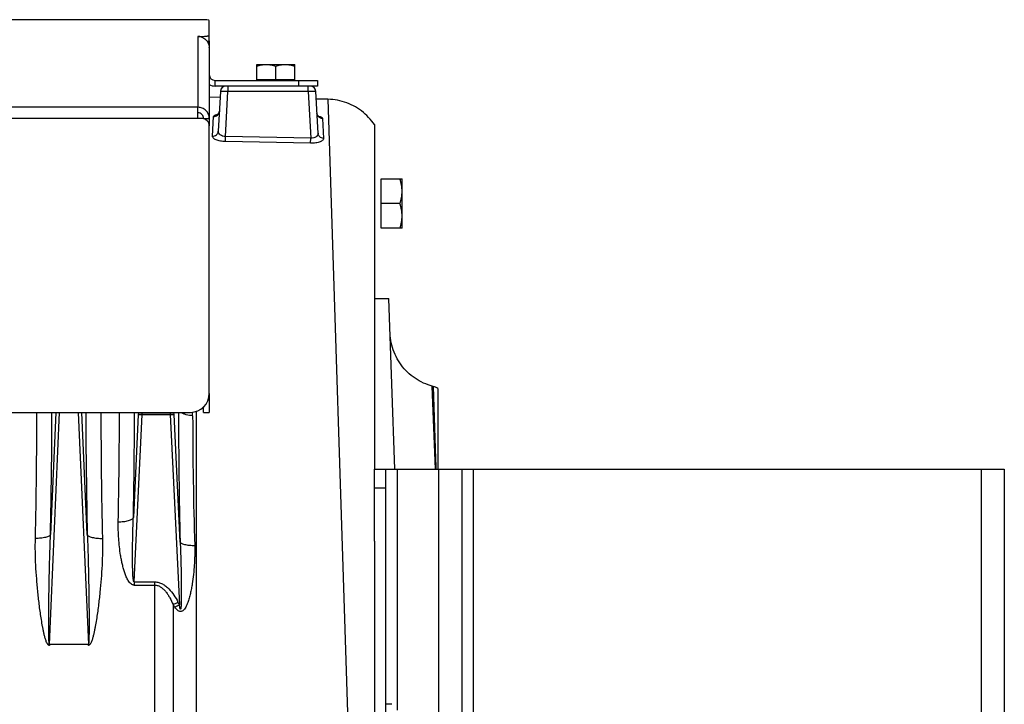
# Model space of a CAD drawing. Extents: x -1622 to 1181, y 8 to 1633.
# Tile 80 of 80: x 853 to 1112, y 838 to 1019. Entities that reach past the tile are written whole.
import ezdxf

# ---------------------------------------------------------------- set-up
doc = ezdxf.new("R2010")
doc.units = 0
doc.header["$LTSCALE"] = 65.395
doc.layers.get('0').update_dxf_attribs({"linetype": 'CONTINUOUS'})
doc.layers.add('3_ALL_AXES', color=7, linetype='CONTINUOUS')

msp = doc.modelspace()

# ---------------------------------------------------------------- linework, layer by layer
at = {"color": 3, "linetype": 'CONTINUOUS'}
for p, q in [((900.84, 1018.76), (835.84, 1018.76)), ((902.84, 1014.7), (902.84, 1018.45)), ((899.84, 1014.35), (900.84, 1014.35)), ((902.84, 1013.22), (902.84, 990.77)), ((904.34, 1002.76), (931.34, 1002.76)), ((899.84, 992.71), (899.84, 995.66)), ((900.84, 992.71), (899.84, 992.71)), ((902.84, 920.23), (902.84, 990.71)), ((902.84, 920.22), (902.84, 915.22)), ((702.84, 915.23), (897.84, 915.23))]:
    msp.add_line(p, q, dxfattribs=at)
at = {"color": 9, "linetype": 'CONTINUOUS'}
for p, q in [((902.18, 1018.71), (835.84, 1018.71)), ((899.84, 1014.35), (899.84, 995.66)), ((900.84, 1014.16), (900.84, 1014.35)), ((904.34, 1001.26), (904.34, 1002.76)), ((926.34, 1002.76), (926.34, 1001.26)), ((907.14, 987.97), (907.76, 999.81)), ((907.76, 1001.26), (907.76, 999.81)), ((928.92, 999.81), (907.76, 999.81)), ((928.92, 999.81), (928.92, 1001.26)), ((928.92, 999.81), (929.56, 987.54)), ((934.11, 997.78), (939.26, 836.1)), ((899.84, 995.66), (700.84, 995.66)), ((899.84, 992.71), (700.84, 992.71)), ((907.11, 986.62), (907.14, 987.97)), ((929.56, 987.54), (907.14, 987.97)), ((929.53, 986.2), (929.56, 987.54)), ((962.48, 900.26), (961.6, 922.13)), ((961.61, 921.99), (961.6, 922.13)), ((961.84, 922.07), (961.84, 922.03)), ((961.84, 922.07), (962.56, 900.26)), ((860.71, 854.06), (863.39, 915.23)), ((862.4, 915.23), (860.99, 883.03)), ((868.28, 915.23), (870.97, 854.06)), ((870.69, 883.03), (869.28, 915.23)), ((884.12, 914.65), (882.83, 887.52)), ((883.02, 870.52), (885.12, 914.63)), ((884.15, 915.23), (884.12, 914.65)), ((885.12, 914.67), (885.14, 915.23)), ((892.53, 915.23), (892.56, 914.67)), ((892.56, 914.63), (894.94, 864.52)), ((893.55, 914.65), (893.53, 915.23)), ((895.15, 881.05), (893.55, 914.65)), ((898.45, 914.34), (898.45, 915.27)), ((899.4, 915.48), (899.4, 749.61)), ((962.51, 901.97), (962.56, 900.26)), ((952.34, 900.26), (952.34, 836.76)), ((963.34, 760.26), (963.34, 900.26)), ((972.34, 900.26), (972.34, 760.26)), ((1106.34, 760.26), (1106.34, 900.26)), ((949.34, 895.26), (946.34, 895.26)), ((883.02, 870.52), (888.44, 870.52)), ((883.02, 870.52), (883.02, 869.7)), ((883.02, 869.7), (888.44, 869.7)), ((888.44, 741.97), (888.44, 870.52)), ((893.29, 864.55), (893.29, 747.99))]:
    msp.add_line(p, q, dxfattribs=at)
at = {"color": 7, "linetype": 'CONTINUOUS'}
for p, q in [((902.84, 1013.22), (902.84, 1014.7)), ((902.84, 1012.83), (902.43, 1012.83)), ((915.34, 1002.96), (925.34, 1002.96)), ((915.34, 1002.76), (915.34, 1002.96)), ((925.34, 1002.76), (925.34, 1002.96)), ((931.34, 1002.76), (931.34, 1001.26)), ((931.34, 1001.26), (904.34, 1001.26)), ((901.34, 992.71), (902.84, 992.71)), ((901.34, 915.22), (901.34, 916.66)), ((901.34, 915.22), (902.84, 915.22)), ((946.34, 900.26), (1112.34, 900.26)), ((946.34, 881.24), (946.34, 900.26)), ((949.34, 834.76), (949.34, 900.26)), ((969.34, 900.26), (969.34, 760.26)), ((1112.34, 900.26), (1112.34, 760.26))]:
    msp.add_line(p, q, dxfattribs=at)
at = {"color": 6, "linetype": 'CONTINUOUS'}
for p, q in [((905.76, 999.84), (905.21, 989.35)), ((931.49, 988.8), (930.91, 999.84)), ((905.68, 998.28), (902.84, 998.33)), ((934.11, 997.78), (931.02, 997.83)), ((946.34, 991.1), (946.34, 900.26)), ((948.14, 976.76), (953.64, 976.76)), ((953.64, 963.76), (953.64, 976.76)), ((953.06, 970.26), (948.14, 970.26)), ((953.64, 963.76), (948.14, 963.76)), ((946.34, 945.26), (950.17, 945.26)), ((951.74, 900.26), (950.17, 945.26)), ((961.84, 922.07), (961.6, 922.13)), ((963.09, 921.54), (963.09, 900.26)), ((946.34, 881.24), (946.34, 779.28)), ((950.94, 838.26), (949.34, 838.26))]:
    msp.add_line(p, q, dxfattribs=at)
at = {"color": 2, "linetype": 'CONTINUOUS'}
for p, q in [((903.69, 988.02), (903.97, 993.22)), ((932.69, 992.72), (932.96, 987.47)), ((929.53, 986.2), (907.11, 986.62)), ((948.14, 963.76), (948.14, 976.76)), ((892.56, 914.67), (885.12, 914.67)), ((885.12, 914.63), (892.56, 914.63)), ((870.97, 854.06), (860.71, 854.06)), ((860.71, 854.06), (860.71, 853.78)), ((870.97, 853.78), (870.97, 854.06))]:
    msp.add_line(p, q, dxfattribs=at)
at = {"color": 6, "linetype": 'CONTINUOUS'}
for points in [[(946.34, 991.1), (946.04, 991.53), (945.66, 992.04), (945.26, 992.53), (944.83, 993), (944.39, 993.46), (943.93, 993.89), (943.45, 994.31), (942.96, 994.7), (942.45, 995.08), (941.92, 995.43), (941.38, 995.76), (940.82, 996.06), (940.26, 996.35), (939.68, 996.61), (939.09, 996.84), (938.49, 997.05), (937.88, 997.23), (937.27, 997.39), (936.65, 997.52), (936.02, 997.62), (935.39, 997.7), (934.76, 997.75), (934.11, 997.78)], [(905.49, 994.6), (905.49, 994.58), (905.48, 994.47), (905.46, 994.37), (905.43, 994.28), (905.4, 994.19), (905.36, 994.1), (905.32, 994.03), (905.28, 993.96), (905.23, 993.9), (905.19, 993.85), (905.15, 993.8), (905.11, 993.77), (905.07, 993.74), (905.04, 993.71), (905.02, 993.7), (905, 993.69), (904.99, 993.68), (904.99, 993.68)], [(931.68, 993.2), (931.68, 993.2), (931.67, 993.21), (931.66, 993.21), (931.65, 993.23), (931.62, 993.24), (931.6, 993.26), (931.56, 993.29), (931.53, 993.33), (931.49, 993.37), (931.45, 993.42), (931.41, 993.48), (931.37, 993.55), (931.33, 993.62), (931.3, 993.71), (931.27, 993.79), (931.24, 993.88), (931.23, 993.98), (931.21, 994.08), (931.21, 994.09)], [(961.6, 922.13), (961.08, 922.28), (960.47, 922.48), (959.88, 922.71), (959.29, 922.96), (958.71, 923.24), (958.14, 923.54), (957.59, 923.86), (957.06, 924.21), (956.53, 924.58), (956.03, 924.98), (955.54, 925.39), (955.07, 925.82), (954.62, 926.28), (954.19, 926.75), (953.78, 927.24), (953.39, 927.75), (953.02, 928.28), (952.67, 928.82), (952.35, 929.37), (952.05, 929.94), (951.78, 930.52), (951.53, 931.11), (951.31, 931.71), (951.11, 932.32), (950.94, 932.93), (950.8, 933.56), (950.68, 934.19), (950.59, 934.82), (950.53, 935.46), (950.49, 936.1)]]:
    msp.add_lwpolyline(points, dxfattribs=at)
at = {"color": 3, "linetype": 'CONTINUOUS'}
for centre, radius, start, end in [((899.77, 1011.27), 3.08, 70.8751, 88.8157), ((899.78, 1011.29), 3.07, 69.8319, 70.8315), ((899.81, 1011.3), 3.03, 0.0002, 2.7279), ((904.34, 1004.26), 1.5, 180, 270), ((900.84, 990.71), 2, 0, 90), ((897.84, 920.23), 5, 270, 360)]:
    msp.add_arc(centre, radius, start, end, dxfattribs=at)
at = {"color": 7, "linetype": 'CONTINUOUS'}
msp.add_arc((904.34, 1004.26), 3, 240, 270, dxfattribs=at)
at = {"color": 6, "linetype": 'CONTINUOUS'}
for centre, radius, start, end in [((907.26, 999.76), 1.5, 90, 177), ((929.41, 999.76), 1.5, 3, 90), ((960.55, 917.24), 5, 59.4645, 75)]:
    msp.add_arc(centre, radius, start, end, dxfattribs=at)
at = {"color": 2, "linetype": 'CONTINUOUS'}
for centre, radius, start, end in [((906.29, 987.72), 6.21, 100.4644, 101.7409), ((930.14, 987.21), 6.29, 76.3506, 77.3993), ((-642.68, 916.54), 1500.08, 358.68099, 359.9497), ((2304.58, 915.71), 1430.31, 180.01935, 181.34995), ((884.5, 900.39), 14.29, 87.5018, 87.8313), ((883.31, 876.57), 38.1, 87.2754, 87.3992), ((893.18, 900.39), 14.29, 92.1687, 92.4982), ((894.37, 876.57), 38.1, 92.6008, 92.7246), ((818.88, 1011.26), 164.5, 296.8931, 297.3988), ((917.74, 880.58), 29.25, 213.2524, 214.8563), ((816.91, 1006.34), 161.87, 298.3397, 298.8235), ((922.82, 879.85), 31.81, 207.3997, 208.8023)]:
    msp.add_arc(centre, radius, start, end, dxfattribs=at)
at = {"color": 9, "linetype": 'CONTINUOUS'}
for centre, radius, start, end in [((-720.27, 918.56), 1581.65, 358.71277, 359.87929), ((2383.68, 917.72), 1513.39, 180.0944, 181.31354), ((-530.42, 915.62), 1409.57, 358.81211, 359.98418), ((-607.81, 917.6), 1490.94, 358.84392, 359.90911), ((2458.89, 917.66), 1564.17, 180.08909, 181.34119), ((2089.6, 915.74), 1191.15, 180.06746, 181.71638)]:
    msp.add_arc(centre, radius, start, end, dxfattribs=at)
at = {"color": 3, "linetype": 'CONTINUOUS'}
msp.add_ellipse((900.84, 1018.45), major_axis=(2, 0), ratio=0.176327, start_param=0, end_param=0.832368, dxfattribs=at)
for points, knots in [([(902.18, 1018.71), (901.98, 1018.75), (901.53, 1018.76), (901.08, 1018.76), (900.84, 1018.76)], [0, 0, 0, 0, 0.463915, 1, 1, 1, 1]), ([(900.84, 1014.35), (901.09, 1014.35), (901.46, 1014.36), (901.94, 1014.41), (902.24, 1014.45), (902.48, 1014.5), (902.65, 1014.55), (902.75, 1014.59), (902.81, 1014.63), (902.84, 1014.67), (902.84, 1014.7)], [0, 0, 0, 0, 0.368678, 0.535857, 0.683235, 0.805627, 0.899181, 0.934562, 0.9625, 1, 1, 1, 1]), ([(900.83, 1014.16), (901.11, 1014.06), (901.64, 1013.77), (902.28, 1013.13), (902.7, 1012.34), (902.82, 1011.74), (902.83, 1011.45)], [0, 0, 0, 0, 0.250086, 0.500265, 0.75024, 1, 1, 1, 1]), ([(902.84, 992.71), (902.84, 993.09), (902.68, 993.87), (902.01, 994.85), (901.02, 995.51), (900.23, 995.66), (899.84, 995.66)], [0, 0, 0, 0, 0.248228, 0.4975, 0.748236, 1, 1, 1, 1])]:
    msp.add_open_spline(points, degree=3, knots=knots, dxfattribs=at)
at = {"color": 7, "linetype": 'CONTINUOUS'}
for points, knots in [([(902.84, 1013.22), (902.84, 1013.2), (902.8, 1013.14), (902.69, 1013.09), (902.53, 1013.03), (902.4, 1013), (902.33, 1012.99)], [0, 0, 0, 0, 0.122499, 0.322028, 0.615516, 1, 1, 1, 1]), ([(901.34, 992.71), (901.34, 992.9), (901.26, 993.29), (900.93, 993.78), (900.43, 994.11), (900.03, 994.19), (899.84, 994.19)], [0, 0, 0, 0, 0.248228, 0.4975, 0.748236, 1, 1, 1, 1])]:
    msp.add_open_spline(points, degree=3, knots=knots, dxfattribs=at)
at = {"color": 9, "linetype": 'CONTINUOUS'}
for points, knots in [([(907.76, 999.81), (907.63, 999.82), (907.38, 999.83), (907.01, 999.84), (906.67, 999.85), (906.37, 999.85), (906.15, 999.85), (906.01, 999.85), (905.92, 999.85), (905.86, 999.85), (905.81, 999.85), (905.78, 999.84), (905.76, 999.84), (905.76, 999.84)], [0, 0, 0, 0, 0.194868, 0.382208, 0.554859, 0.706201, 0.83044, 0.880867, 0.922835, 0.955947, 0.979903, 0.994526, 1, 1, 1, 1]), ([(930.91, 999.84), (930.91, 999.84), (930.89, 999.84), (930.87, 999.85), (930.82, 999.85), (930.75, 999.85), (930.67, 999.85), (930.53, 999.85), (930.31, 999.85), (930.01, 999.85), (929.67, 999.84), (929.3, 999.83), (929.04, 999.82), (928.92, 999.81)], [0, 0, 0, 0, 0.005474, 0.020097, 0.044053, 0.077165, 0.119132, 0.169559, 0.293799, 0.44514, 0.617792, 0.805131, 1, 1, 1, 1]), ([(903.97, 993.22), (904.15, 993.22), (904.53, 993.28), (905.04, 993.58), (905.39, 994.05), (905.48, 994.42), (905.49, 994.6)], [0, 0, 0, 0, 0.243895, 0.504864, 0.762781, 1, 1, 1, 1]), ([(932.69, 992.72), (932.5, 992.72), (932.12, 992.79), (931.63, 993.11), (931.31, 993.57), (931.22, 993.92), (931.21, 994.09)], [0, 0, 0, 0, 0.252138, 0.515355, 0.769742, 1, 1, 1, 1]), ([(903.69, 988.02), (903.87, 988.02), (904.26, 988.07), (904.68, 988.31), (904.95, 988.6), (905.14, 988.91), (905.21, 989.18), (905.21, 989.35)], [0, 0, 0, 0, 0.24721, 0.509521, 0.640107, 0.766768, 1, 1, 1, 1]), ([(907.14, 987.97), (906.87, 987.96), (906.37, 988.03), (905.72, 988.34), (905.36, 988.74), (905.23, 989.09), (905.21, 989.27), (905.21, 989.35)], [0, 0, 0, 0, 0.304822, 0.575537, 0.802006, 0.903049, 1, 1, 1, 1]), ([(931.49, 988.8), (931.5, 988.71), (931.48, 988.54), (931.35, 988.2), (930.98, 987.82), (930.33, 987.55), (929.82, 987.52), (929.56, 987.54)], [0, 0, 0, 0, 0.097833, 0.198454, 0.422264, 0.692143, 1, 1, 1, 1]), ([(932.96, 987.47), (932.78, 987.47), (932.41, 987.54), (932, 987.78), (931.75, 988.06), (931.57, 988.37), (931.5, 988.63), (931.49, 988.8)], [0, 0, 0, 0, 0.247729, 0.509507, 0.639767, 0.766251, 1, 1, 1, 1]), ([(898.45, 914.34), (897.88, 914.36), (897.04, 914.48), (896.02, 914.83), (895.57, 915.08), (895.38, 915.23)], [0, 0, 0, 0, 0.528909, 0.779864, 1, 1, 1, 1]), ([(878.85, 886.39), (879.32, 886.39), (880.22, 886.42), (881.3, 886.6), (882.03, 886.84), (882.42, 887.04), (882.7, 887.26), (882.81, 887.43), (882.83, 887.52)], [0, 0, 0, 0, 0.324328, 0.630934, 0.758273, 0.861494, 0.94032, 1, 1, 1, 1]), ([(883.02, 870.52), (883.01, 870.52), (882.98, 870.53), (882.95, 870.57), (882.92, 870.62), (882.88, 870.73), (882.85, 870.89), (882.8, 871.18), (882.76, 871.58), (882.72, 872.08), (882.69, 872.6), (882.67, 873.13), (882.65, 873.67), (882.63, 874.39), (882.62, 875.3), (882.61, 876.4), (882.6, 877.51), (882.61, 878.61), (882.62, 879.73), (882.64, 881.21), (882.68, 883.07), (882.74, 885.29), (882.8, 886.77), (882.83, 887.52)], [0, 0, 0, 0, 0.002058, 0.004815, 0.008581, 0.013241, 0.024418, 0.037176, 0.065164, 0.094862, 0.12546, 0.156604, 0.188106, 0.219869, 0.283908, 0.348404, 0.413191, 0.478172, 0.543283, 0.608483, 0.739016, 0.869573, 1, 1, 1, 1]), ([(883.02, 869.7), (882.92, 869.7), (882.73, 869.72), (882.37, 869.87), (881.99, 870.18), (881.63, 870.62), (881.34, 871.11), (881.08, 871.61), (880.78, 872.31), (880.46, 873.19), (880.15, 874.28), (879.88, 875.37), (879.65, 876.47), (879.27, 878.66), (878.9, 881.97), (878.82, 884.93), (878.85, 886.39)], [0, 0, 0, 0, 0.01618, 0.032318, 0.064328, 0.096208, 0.127979, 0.159671, 0.191299, 0.254394, 0.317325, 0.380106, 0.442744, 0.505242, 0.753757, 1, 1, 1, 1]), ([(860.99, 883.03), (860.96, 882.96), (860.85, 882.79), (860.58, 882.6), (860.18, 882.41), (859.67, 882.26), (859.06, 882.14), (858.17, 882.03), (857.47, 882), (857.01, 882.01)], [0, 0, 0, 0, 0.056651, 0.133527, 0.235915, 0.363363, 0.511329, 0.672406, 1, 1, 1, 1]), ([(860.71, 854.06), (860.7, 854.05), (860.68, 854.09), (860.66, 854.15), (860.65, 854.23), (860.63, 854.35), (860.61, 854.52), (860.6, 854.73), (860.59, 854.95), (860.57, 855.24), (860.56, 855.61), (860.55, 856.06), (860.54, 856.51), (860.54, 856.96), (860.53, 857.57), (860.53, 858.33), (860.53, 859.24), (860.53, 860.15), (860.53, 861.07), (860.53, 861.98), (860.54, 863.21), (860.56, 864.73), (860.58, 866.57), (860.6, 868.4), (860.63, 870.23), (860.68, 872.68), (860.75, 875.73), (860.85, 879.38), (860.94, 881.82), (860.99, 883.03)], [0, 0, 0, 0, 0.001192, 0.003473, 0.00638, 0.009636, 0.016601, 0.02389, 0.031346, 0.038908, 0.054215, 0.069671, 0.085219, 0.100828, 0.116481, 0.147874, 0.179345, 0.210868, 0.242424, 0.274005, 0.305602, 0.368827, 0.432071, 0.495315, 0.558547, 0.621756, 0.74807, 0.874181, 1, 1, 1, 1]), ([(870.69, 883.03), (870.71, 882.96), (870.83, 882.79), (871.1, 882.6), (871.5, 882.41), (872.01, 882.26), (872.62, 882.14), (873.51, 882.03), (874.21, 882), (874.67, 882.01)], [0, 0, 0, 0, 0.056651, 0.133526, 0.235914, 0.363363, 0.511329, 0.672406, 1, 1, 1, 1]), ([(870.69, 883.03), (870.74, 881.82), (870.82, 879.38), (870.93, 875.73), (871, 872.68), (871.04, 870.23), (871.07, 868.4), (871.1, 866.57), (871.12, 864.73), (871.14, 863.21), (871.14, 861.98), (871.15, 861.07), (871.15, 860.15), (871.15, 859.24), (871.15, 858.33), (871.15, 857.57), (871.14, 856.96), (871.13, 856.51), (871.12, 856.06), (871.11, 855.61), (871.1, 855.24), (871.09, 854.95), (871.08, 854.73), (871.06, 854.52), (871.05, 854.35), (871.03, 854.23), (871.01, 854.15), (871, 854.09), (870.98, 854.05), (870.97, 854.06)], [0, 0, 0, 0, 0.125819, 0.25193, 0.378243, 0.441452, 0.504683, 0.567928, 0.631171, 0.694396, 0.725993, 0.757574, 0.78913, 0.820653, 0.852124, 0.883517, 0.899169, 0.914778, 0.930326, 0.945783, 0.96109, 0.968652, 0.976108, 0.983397, 0.990362, 0.993619, 0.996526, 0.998808, 1, 1, 1, 1]), ([(898.98, 880.07), (899, 879.23), (899.01, 877.97), (898.96, 876.3), (898.87, 874.62), (898.69, 872.51), (898.41, 870.42), (898.12, 868.75), (897.85, 867.5), (897.59, 866.47), (897.35, 865.66), (897.14, 865.06), (896.91, 864.46), (896.63, 863.89), (896.35, 863.44), (896.08, 863.12), (895.84, 862.91), (895.56, 862.76), (895.24, 862.7), (894.92, 862.77), (894.63, 862.92), (894.38, 863.12), (894.07, 863.43), (893.87, 863.69), (893.74, 863.87)], [0, 0, 0, 0, 0.123576, 0.185559, 0.247667, 0.372228, 0.497204, 0.559825, 0.622507, 0.685222, 0.716582, 0.747932, 0.779258, 0.810539, 0.84173, 0.857296, 0.872831, 0.888351, 0.903926, 0.919679, 0.935623, 0.951671, 0.967767, 1, 1, 1, 1]), ([(895.15, 881.05), (895.19, 880.22), (895.25, 878.55), (895.33, 876.05), (895.39, 873.97), (895.42, 872.3), (895.44, 871.05), (895.45, 869.81), (895.46, 868.77), (895.46, 867.94), (895.46, 867.33), (895.46, 866.71), (895.45, 866.1), (895.44, 865.5), (895.43, 865), (895.41, 864.61), (895.4, 864.32), (895.38, 864.09), (895.37, 863.9), (895.35, 863.77), (895.34, 863.65), (895.32, 863.54), (895.3, 863.44), (895.28, 863.38), (895.26, 863.34), (895.24, 863.32), (895.22, 863.32), (895.21, 863.34), (895.19, 863.36), (895.17, 863.41), (895.14, 863.49), (895.11, 863.59), (895.08, 863.71), (895.06, 863.83), (895.03, 864.01), (894.99, 864.24), (894.96, 864.43), (894.94, 864.52)], [0, 0, 0, 0, 0.13149, 0.263129, 0.39477, 0.460536, 0.526223, 0.591785, 0.657151, 0.689726, 0.722196, 0.75453, 0.786671, 0.81853, 0.84994, 0.865377, 0.880535, 0.895266, 0.90239, 0.909279, 0.915842, 0.9219, 0.927209, 0.931334, 0.932799, 0.933858, 0.934734, 0.935832, 0.93735, 0.939287, 0.944157, 0.949948, 0.956352, 0.96314, 0.970199, 0.984864, 1, 1, 1, 1]), ([(898.98, 880.07), (898.53, 880.06), (897.86, 880.09), (897, 880.2), (896.42, 880.32), (895.93, 880.47), (895.55, 880.64), (895.29, 880.83), (895.18, 880.98), (895.15, 881.05)], [0, 0, 0, 0, 0.33081, 0.491858, 0.639176, 0.765783, 0.867442, 0.943795, 1, 1, 1, 1]), ([(888.44, 870.52), (888.79, 870.52), (889.51, 870.42), (890.5, 870.02), (891.39, 869.43), (892.44, 868.47), (893.54, 867.07), (894.25, 865.84), (894.58, 865.21)], [0, 0, 0, 0, 0.124831, 0.249755, 0.374776, 0.499855, 0.749837, 1, 1, 1, 1]), ([(888.44, 869.7), (888.73, 869.7), (889.31, 869.59), (890.11, 869.18), (890.81, 868.59), (891.42, 867.9), (891.97, 867.12), (892.62, 866.02), (893.03, 865.14), (893.29, 864.55)], [0, 0, 0, 0, 0.116189, 0.235146, 0.357529, 0.482767, 0.610068, 0.739045, 1, 1, 1, 1])]:
    msp.add_open_spline(points, degree=3, knots=knots, dxfattribs=at)
at = {"color": 2, "linetype": 'CONTINUOUS'}
for points, knots in [([(903.97, 993.22), (903.97, 993.37), (904.18, 993.51), (904.41, 993.62), (904.67, 993.71), (904.88, 993.76), (905.03, 993.79)], [0, 0, 0, 0, 0.342989, 0.477107, 0.631793, 1, 1, 1, 1]), ([(931.62, 993.33), (931.77, 993.29), (932.04, 993.21), (932.34, 993.09), (932.52, 992.98), (932.63, 992.88), (932.68, 992.78), (932.69, 992.72)], [0, 0, 0, 0, 0.362537, 0.647995, 0.761002, 0.855274, 1, 1, 1, 1]), ([(907.11, 986.62), (906.66, 986.63), (905.99, 986.69), (905.16, 986.89), (904.64, 987.07), (904.23, 987.27), (903.92, 987.5), (903.73, 987.75), (903.69, 987.94), (903.69, 988.02)], [0, 0, 0, 0, 0.350068, 0.507806, 0.646938, 0.764618, 0.86028, 0.936338, 1, 1, 1, 1]), ([(932.96, 987.47), (932.97, 987.39), (932.93, 987.2), (932.73, 986.96), (932.42, 986.74), (932.01, 986.55), (931.49, 986.39), (930.66, 986.22), (929.99, 986.19), (929.53, 986.2)], [0, 0, 0, 0, 0.063676, 0.139049, 0.233929, 0.351194, 0.490399, 0.648612, 1, 1, 1, 1]), ([(885.04, 914.67), (884.92, 914.68), (884.76, 914.68), (884.55, 914.68), (884.42, 914.68), (884.31, 914.68), (884.22, 914.67), (884.16, 914.66), (884.13, 914.66), (884.12, 914.65)], [0, 0, 0, 0, 0.367276, 0.532673, 0.679098, 0.802152, 0.89819, 0.964527, 1, 1, 1, 1]), ([(884.12, 914.65), (884.13, 914.65), (884.16, 914.65), (884.22, 914.66), (884.31, 914.66), (884.47, 914.65), (884.72, 914.65), (884.92, 914.64), (885.04, 914.63)], [0, 0, 0, 0, 0.033453, 0.099063, 0.194955, 0.318229, 0.631176, 1, 1, 1, 1]), ([(893.55, 914.65), (893.54, 914.66), (893.51, 914.66), (893.45, 914.67), (893.37, 914.68), (893.26, 914.68), (893.12, 914.68), (892.92, 914.68), (892.75, 914.68), (892.64, 914.67)], [0, 0, 0, 0, 0.035473, 0.10181, 0.197848, 0.320902, 0.467327, 0.632724, 1, 1, 1, 1]), ([(892.64, 914.63), (892.75, 914.64), (892.96, 914.65), (893.21, 914.65), (893.37, 914.66), (893.45, 914.66), (893.51, 914.65), (893.54, 914.65), (893.55, 914.65)], [0, 0, 0, 0, 0.368824, 0.681771, 0.805045, 0.900937, 0.966547, 1, 1, 1, 1]), ([(860.71, 853.78), (860.64, 853.78), (860.48, 853.84), (860.32, 854), (860.18, 854.19), (860.03, 854.45), (859.88, 854.8), (859.68, 855.38), (859.47, 856.11), (859.25, 857), (859.07, 857.89), (858.84, 859.09), (858.58, 860.58), (858.31, 862.38), (858.07, 864.18), (857.86, 865.98), (857.66, 867.77), (857.49, 869.56), (857.29, 871.95), (857.1, 874.92), (856.98, 878.47), (856.98, 880.84), (857.01, 882.01)], [0, 0, 0, 0, 0.007915, 0.015876, 0.023837, 0.031792, 0.047684, 0.063567, 0.095302, 0.127007, 0.158682, 0.190329, 0.253529, 0.316603, 0.379545, 0.442346, 0.505, 0.567499, 0.629835, 0.753984, 0.87739, 1, 1, 1, 1]), ([(874.67, 882.01), (874.7, 880.84), (874.7, 878.47), (874.58, 874.92), (874.35, 871.35), (874.08, 868.37), (873.82, 865.98), (873.6, 864.18), (873.36, 862.38), (873.09, 860.58), (872.84, 859.09), (872.61, 857.89), (872.42, 857), (872.21, 856.11), (872, 855.38), (871.79, 854.8), (871.64, 854.45), (871.49, 854.19), (871.36, 854), (871.22, 853.86), (871.08, 853.79), (871, 853.78), (870.97, 853.78)], [0, 0, 0, 0, 0.1226, 0.245995, 0.370133, 0.494954, 0.557603, 0.6204, 0.683336, 0.746405, 0.8096, 0.841244, 0.872917, 0.90462, 0.936351, 0.952232, 0.968123, 0.976078, 0.984039, 0.991999, 0.996001, 1, 1, 1, 1])]:
    msp.add_open_spline(points, degree=3, knots=knots, dxfattribs=at)
at = {"color": 6, "linetype": 'CONTINUOUS'}
for points, knots in [([(953.64, 973.51), (953.64, 974.06), (953.53, 975.16), (953.23, 976.23), (953.06, 976.76)], [0, 0, 0, 0, 0.498124, 1, 1, 1, 1]), ([(953.06, 970.26), (953.23, 970.78), (953.53, 971.85), (953.64, 972.96), (953.64, 973.51)], [0, 0, 0, 0, 0.501876, 1, 1, 1, 1]), ([(953.64, 967.01), (953.64, 967.56), (953.53, 968.66), (953.23, 969.73), (953.06, 970.26)], [0, 0, 0, 0, 0.498124, 1, 1, 1, 1]), ([(953.06, 963.76), (953.23, 964.28), (953.53, 965.35), (953.64, 966.46), (953.64, 967.01)], [0, 0, 0, 0, 0.501876, 1, 1, 1, 1])]:
    msp.add_open_spline(points, degree=3, knots=knots, dxfattribs=at)
at = {"layer": '3_ALL_AXES', "color": 7, "linetype": 'CONTINUOUS'}
for p, q in [((915.34, 1006.96), (925.34, 1006.96)), ((915.34, 1002.96), (915.34, 1006.96)), ((925.34, 1002.96), (925.34, 1006.96)), ((920.34, 1002.96), (920.34, 1006.51))]:
    msp.add_line(p, q, dxfattribs=at)
for points, knots in [([(915.34, 1006.51), (915.74, 1006.65), (916.36, 1006.82), (917.2, 1006.94), (917.63, 1006.96), (917.84, 1006.96)], [0, 0, 0, 0, 0.501603, 0.751076, 1, 1, 1, 1]), ([(917.84, 1006.96), (918.05, 1006.96), (918.47, 1006.94), (919.32, 1006.82), (919.93, 1006.65), (920.34, 1006.51)], [0, 0, 0, 0, 0.248924, 0.498397, 1, 1, 1, 1]), ([(920.34, 1006.51), (920.74, 1006.65), (921.36, 1006.82), (922.2, 1006.94), (922.63, 1006.96), (922.84, 1006.96)], [0, 0, 0, 0, 0.501603, 0.751076, 1, 1, 1, 1]), ([(922.84, 1006.96), (923.05, 1006.96), (923.47, 1006.94), (924.32, 1006.82), (924.93, 1006.65), (925.34, 1006.51)], [0, 0, 0, 0, 0.248924, 0.498397, 1, 1, 1, 1])]:
    msp.add_open_spline(points, degree=3, knots=knots, dxfattribs=at)

doc.saveas('drawing.dxf')
